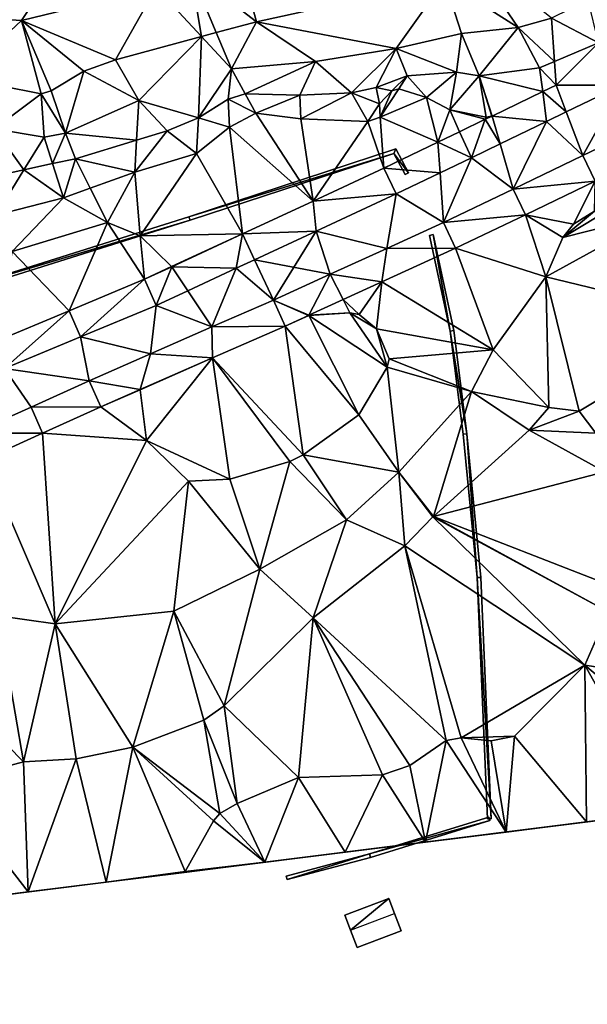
# Model space of a CAD drawing. Header units: inches. Extents: x 573046 to 573309, y 6670408 to 6670677.
# Tile 14 of 111: x 573135 to 573166, y 6670424 to 6670478. Entities that reach past the tile are written whole.
import ezdxf

# ---------------------------------------------------------------- set-up
doc = ezdxf.new("R2010")
doc.units = ezdxf.units.IN
doc.header["$MEASUREMENT"] = 0
for name, color, linetype in [('Bygning', 10, 'Continuous'), ('Objekter_Gjerde', 10, 'Continuous'), ('Terreng_ortofoto', 10, 'Continuous'), ('Veg', 10, 'Continuous')]:
    doc.layers.add(name, color=color, linetype=linetype)

msp = doc.modelspace()

# ---------------------------------------------------------------- linework, layer by layer
at = {"layer": 'Terreng_ortofoto'}
for points in [[(573143.35, 6670490.94, 215), (573133.24, 6670478.04, 215), (573134.75, 6670477.94, 215)], [(573143.35, 6670490.94, 215), (573134.75, 6670477.94, 215), (573142.08, 6670479.74, 215)], [(573145.87, 6670483.92, 215), (573143.94, 6670480.64, 215), (573147.52, 6670477.88, 216)], [(573145.87, 6670483.92, 215), (573147.52, 6670477.88, 216), (573157.74, 6670480.12, 216)], [(573158.79, 6670481.91, 216), (573157.74, 6670480.12, 216), (573161.74, 6670477.56, 217)], [(573163.56, 6670478.08, 217), (573158.79, 6670481.91, 216), (573161.74, 6670477.56, 217)], [(573144.541, 6670477.074, 216), (573143.94, 6670480.64, 215), (573142.08, 6670479.74, 215)], [(573145.341, 6670477.29, 216), (573143.94, 6670480.64, 215), (573144.541, 6670477.074, 216)], [(573145.341, 6670477.29, 216), (573147.52, 6670477.88, 216), (573143.94, 6670480.64, 215)], [(573155.12, 6670476.42, 217), (573157.74, 6670480.12, 216), (573147.52, 6670477.88, 216)], [(573155.12, 6670476.42, 217), (573158.66, 6670477.23, 217), (573157.74, 6670480.12, 216)], [(573158.66, 6670477.23, 217), (573161.74, 6670477.56, 217), (573157.74, 6670480.12, 216)], [(573142.08, 6670479.74, 215), (573134.75, 6670477.94, 215), (573139.87, 6670475.81, 216)], [(573144.541, 6670477.074, 216), (573142.08, 6670479.74, 215), (573139.87, 6670475.81, 216)], [(573166.103, 6670476.732, 218), (573165.54, 6670479.07, 217), (573163.56, 6670478.08, 217)], [(573131.42, 6670474.82, 216), (573134.75, 6670477.94, 215), (573133.24, 6670478.04, 215)], [(573135.83, 6670473.96, 216), (573134.75, 6670477.94, 215), (573131.42, 6670474.82, 216)], [(573139.87, 6670475.81, 216), (573134.75, 6670477.94, 215), (573138.14, 6670475.19, 216)], [(573138.14, 6670475.19, 216), (573134.75, 6670477.94, 215), (573136.37, 6670474.12, 216)], [(573135.83, 6670473.96, 216), (573136.37, 6670474.12, 216), (573134.75, 6670477.94, 215)], [(573146.17, 6670475.31, 217), (573147.52, 6670477.88, 216), (573145.341, 6670477.29, 216)], [(573146.17, 6670475.31, 217), (573150.73, 6670475.72, 217), (573147.52, 6670477.88, 216)], [(573155.12, 6670476.42, 217), (573147.52, 6670477.88, 216), (573150.73, 6670475.72, 217)], [(573163.718, 6670475.715, 218), (573163.56, 6670478.08, 217), (573161.74, 6670477.56, 217)], [(573163.718, 6670475.715, 218), (573166.103, 6670476.732, 218), (573163.56, 6670478.08, 217)], [(573146.17, 6670475.31, 217), (573145.341, 6670477.29, 216), (573144.541, 6670477.074, 216)], [(573158.66, 6670477.23, 217), (573159.63, 6670474.94, 218), (573161.74, 6670477.56, 217)], [(573159.63, 6670474.94, 218), (573162.91, 6670475.37, 218), (573161.74, 6670477.56, 217)], [(573163.718, 6670475.715, 218), (573161.74, 6670477.56, 217), (573162.91, 6670475.37, 218)], [(573141.13, 6670473.6, 217), (573144.541, 6670477.074, 216), (573139.87, 6670475.81, 216)], [(573141.13, 6670473.6, 217), (573144.37, 6670472.66, 218), (573144.541, 6670477.074, 216)], [(573144.37, 6670472.66, 218), (573146.17, 6670475.31, 217), (573144.541, 6670477.074, 216)], [(573155.12, 6670476.42, 217), (573158.4, 6670475.14, 218), (573158.66, 6670477.23, 217)], [(573158.66, 6670477.23, 217), (573158.4, 6670475.14, 218), (573159.63, 6670474.94, 218)], [(573155.12, 6670476.42, 217), (573150.73, 6670475.72, 217), (573152.69, 6670474.02, 218)], [(573155.12, 6670476.42, 217), (573152.69, 6670474.02, 218), (573154.02, 6670474.3, 218)], [(573155.12, 6670476.42, 217), (573154.02, 6670474.3, 218), (573155.71, 6670474.93, 218)], [(573155.12, 6670476.42, 217), (573155.71, 6670474.93, 218), (573158.4, 6670475.14, 218)], [(573163.804, 6670474.429, 218.872), (573166.103, 6670476.732, 218), (573163.718, 6670475.715, 218)], [(573167.38, 6670474.435, 219.46), (573166.103, 6670476.732, 218), (573163.804, 6670474.429, 218.872)], [(573141.13, 6670473.6, 217), (573139.87, 6670475.81, 216), (573138.14, 6670475.19, 216)], [(573146.17, 6670475.31, 217), (573146.9, 6670473.96, 218), (573150.73, 6670475.72, 217)], [(573146.9, 6670473.96, 218), (573149.88, 6670473.88, 218), (573150.73, 6670475.72, 217)], [(573150.73, 6670475.72, 217), (573149.88, 6670473.88, 218), (573152.69, 6670474.02, 218)], [(573163.804, 6670474.429, 218.872), (573163.718, 6670475.715, 218), (573162.91, 6670475.37, 218)], [(573138.14, 6670475.19, 216), (573136.37, 6670474.12, 216), (573137.14, 6670471.82, 217)], [(573141.13, 6670473.6, 217), (573138.14, 6670475.19, 216), (573137.14, 6670471.82, 217)], [(573144.37, 6670472.66, 218), (573145.99, 6670473.67, 218), (573146.17, 6670475.31, 217)], [(573146.17, 6670475.31, 217), (573145.99, 6670473.67, 218), (573146.9, 6670473.96, 218)], [(573159.63, 6670474.94, 218), (573163.079, 6670474.079, 218.899), (573162.91, 6670475.37, 218)], [(573163.804, 6670474.429, 218.872), (573162.91, 6670475.37, 218), (573163.079, 6670474.079, 218.899)], [(573135.83, 6670473.96, 216), (573131.42, 6670474.82, 216), (573133.26, 6670472.06, 217)], [(573154.02, 6670474.3, 218), (573154.87, 6670474.12, 219), (573155.71, 6670474.93, 218)], [(573154.87, 6670474.12, 219), (573155.26, 6670474.23, 219), (573155.71, 6670474.93, 218)], [(573155.26, 6670474.23, 219), (573156.76, 6670473.76, 219), (573155.71, 6670474.93, 218)], [(573155.71, 6670474.93, 218), (573156.76, 6670473.76, 219), (573158.4, 6670475.14, 218)], [(573158.4, 6670475.14, 218), (573156.76, 6670473.76, 219), (573158.03, 6670473.09, 219)], [(573158.4, 6670475.14, 218), (573158.03, 6670473.09, 219), (573159.63, 6670474.94, 218)], [(573159.63, 6670474.94, 218), (573158.03, 6670473.09, 219), (573160, 6670472.69, 219)], [(573160.328, 6670472.751, 219), (573163.079, 6670474.079, 218.899), (573159.63, 6670474.94, 218)], [(573160.328, 6670472.751, 219), (573159.63, 6670474.94, 218), (573160.308, 6670472.747, 219.002)], [(573159.63, 6670474.94, 218), (573160, 6670472.69, 219), (573160.308, 6670472.747, 219.002)], [(573135.83, 6670473.96, 216), (573137.14, 6670471.82, 217), (573136.37, 6670474.12, 216)], [(573152.69, 6670474.02, 218), (573154.21, 6670473.42, 219), (573154.02, 6670474.3, 218)], [(573154.02, 6670474.3, 218), (573154.21, 6670473.42, 219), (573154.87, 6670474.12, 219)], [(573154.87, 6670474.12, 219), (573154.21, 6670473.42, 219), (573154.25, 6670472.69, 219)], [(573154.87, 6670474.12, 219), (573154.25, 6670472.69, 219), (573155.26, 6670474.23, 219)], [(573155.26, 6670474.23, 219), (573154.25, 6670472.69, 219), (573156.76, 6670473.76, 219)], [(573163.29, 6670472.46, 219.56), (573163.079, 6670474.079, 218.899), (573160.328, 6670472.751, 219)], [(573163.804, 6670474.429, 218.872), (573163.079, 6670474.079, 218.899), (573164.357, 6670472.975, 219.534)], [(573163.29, 6670472.46, 219.56), (573164.357, 6670472.975, 219.534), (573163.079, 6670474.079, 218.899)], [(573167.38, 6670474.435, 219.46), (573163.804, 6670474.429, 218.872), (573164.357, 6670472.975, 219.534)], [(573167.38, 6670474.435, 219.46), (573164.357, 6670472.975, 219.534), (573165.26, 6670470.6, 219.433)], [(573167.38, 6670474.435, 219.46), (573165.26, 6670470.6, 219.433), (573169.05, 6670472.42, 219.36)], [(573135.83, 6670473.96, 216), (573133.26, 6670472.06, 217), (573135.98, 6670471.6, 217)], [(573135.83, 6670473.96, 216), (573135.98, 6670471.6, 217), (573137.14, 6670471.82, 217)], [(573141.13, 6670473.6, 217), (573137.14, 6670471.82, 217), (573141.008, 6670471.446, 218)], [(573142.66, 6670471.95, 218), (573141.13, 6670473.6, 217), (573141.008, 6670471.446, 218)], [(573142.66, 6670471.95, 218), (573144.37, 6670472.66, 218), (573141.13, 6670473.6, 217)], [(573144.37, 6670472.66, 218), (573146.06, 6670472.14, 219), (573145.99, 6670473.67, 218)], [(573146.9, 6670473.96, 218), (573145.99, 6670473.67, 218), (573147.48, 6670472.9, 219)], [(573145.99, 6670473.67, 218), (573146.06, 6670472.14, 219), (573147.48, 6670472.9, 219)], [(573146.9, 6670473.96, 218), (573147.48, 6670472.9, 219), (573149.88, 6670473.88, 218)], [(573147.48, 6670472.9, 219), (573149.93, 6670472.6, 219), (573149.88, 6670473.88, 218)], [(573152.69, 6670474.02, 218), (573149.88, 6670473.88, 218), (573149.93, 6670472.6, 219)], [(573152.69, 6670474.02, 218), (573149.93, 6670472.6, 219), (573153.57, 6670472.46, 219)], [(573152.69, 6670474.02, 218), (573153.57, 6670472.46, 219), (573154.21, 6670473.42, 219)], [(573154.25, 6670472.69, 219), (573157.387, 6670471.331, 219.345), (573156.76, 6670473.76, 219)], [(573156.76, 6670473.76, 219), (573157.387, 6670471.331, 219.345), (573158.03, 6670473.09, 219)], [(573153.57, 6670472.46, 219), (573154.25, 6670472.69, 219), (573154.21, 6670473.42, 219)], [(573158.03, 6670473.09, 219), (573157.387, 6670471.331, 219.345), (573158.565, 6670471.899, 219.207)], [(573158.03, 6670473.09, 219), (573158.565, 6670471.899, 219.207), (573159.957, 6670472.572, 219.044)], [(573158.03, 6670473.09, 219), (573159.957, 6670472.572, 219.044), (573160, 6670472.69, 219)], [(573142.66, 6670471.95, 218), (573144.27, 6670470.72, 219), (573144.37, 6670472.66, 218)], [(573144.37, 6670472.66, 218), (573144.27, 6670470.72, 219), (573146.06, 6670472.14, 219)], [(573150.603, 6670468.125, 219.794), (573147.48, 6670472.9, 219), (573146.06, 6670472.14, 219)], [(573150.603, 6670468.125, 219.794), (573149.93, 6670472.6, 219), (573147.48, 6670472.9, 219)], [(573150.603, 6670468.125, 219.794), (573153.57, 6670472.46, 219), (573149.93, 6670472.6, 219)], [(573153.57, 6670472.46, 219), (573154.447, 6670469.911, 219.69), (573154.25, 6670472.69, 219)], [(573154.447, 6670469.911, 219.69), (573157.387, 6670471.331, 219.345), (573154.25, 6670472.69, 219)], [(573159.2, 6670470.485, 219.66), (573159.957, 6670472.572, 219.044), (573158.565, 6670471.899, 219.207)], [(573159.2, 6670470.485, 219.66), (573160.763, 6670471.24, 219.622), (573159.957, 6670472.572, 219.044)], [(573160.328, 6670472.751, 219), (573160.308, 6670472.747, 219.002), (573159.957, 6670472.572, 219.044)], [(573160.328, 6670472.751, 219), (573159.957, 6670472.572, 219.044), (573160.763, 6670471.24, 219.622)], [(573160.308, 6670472.747, 219.002), (573160, 6670472.69, 219), (573159.957, 6670472.572, 219.044)], [(573163.29, 6670472.46, 219.56), (573160.328, 6670472.751, 219), (573160.763, 6670471.24, 219.622)], [(573163.29, 6670472.46, 219.56), (573165.26, 6670470.6, 219.433), (573164.357, 6670472.975, 219.534)], [(573133.309, 6670469.482, 218), (573134.877, 6670469.822, 218), (573133.26, 6670472.06, 217)], [(573134.877, 6670469.822, 218), (573135.98, 6670471.6, 217), (573133.26, 6670472.06, 217)], [(573142.66, 6670471.95, 218), (573141.008, 6670471.446, 218), (573140.91, 6670469.7, 219)], [(573142.66, 6670471.95, 218), (573140.91, 6670469.7, 219), (573144.27, 6670470.72, 219)], [(573146.759, 6670466.338, 219.897), (573146.06, 6670472.14, 219), (573144.27, 6670470.72, 219)], [(573146.759, 6670466.338, 219.897), (573150.603, 6670468.125, 219.794), (573146.06, 6670472.14, 219)], [(573150.603, 6670468.125, 219.794), (573154.447, 6670469.911, 219.69), (573153.57, 6670472.46, 219)], [(573161.47, 6670468.78, 219.507), (573163.29, 6670472.46, 219.56), (573160.763, 6670471.24, 219.622)], [(573161.47, 6670468.78, 219.507), (573165.26, 6670470.6, 219.433), (573163.29, 6670472.46, 219.56)], [(573165.934, 6670469.204, 219.353), (573169.05, 6670472.42, 219.36), (573165.26, 6670470.6, 219.433)], [(573134.877, 6670469.822, 218), (573136.443, 6670470.162, 218), (573135.98, 6670471.6, 217)], [(573136.443, 6670470.162, 218), (573137.14, 6670471.82, 217), (573135.98, 6670471.6, 217)], [(573136.443, 6670470.162, 218), (573137.68, 6670470.43, 218), (573137.14, 6670471.82, 217)], [(573141.008, 6670471.446, 218), (573137.14, 6670471.82, 217), (573137.68, 6670470.43, 218)], [(573140.91, 6670469.7, 219), (573141.008, 6670471.446, 218), (573137.68, 6670470.43, 218)], [(573159.2, 6670470.485, 219.66), (573158.565, 6670471.899, 219.207), (573157.387, 6670471.331, 219.345)], [(573154.447, 6670469.911, 219.69), (573157.499, 6670469.664, 219.702), (573157.387, 6670471.331, 219.345)], [(573159.2, 6670470.485, 219.66), (573157.387, 6670471.331, 219.345), (573157.499, 6670469.664, 219.702)], [(573161.47, 6670468.78, 219.507), (573160.763, 6670471.24, 219.622), (573159.2, 6670470.485, 219.66)], [(573137.04, 6670468.31, 219), (573137.68, 6670470.43, 218), (573136.443, 6670470.162, 218)], [(573137.04, 6670468.31, 219), (573138.487, 6670468.83, 219), (573137.68, 6670470.43, 218)], [(573138.487, 6670468.83, 219), (573140.91, 6670469.7, 219), (573137.68, 6670470.43, 218)], [(573141.2, 6670466.23, 220), (573144.27, 6670470.72, 219), (573140.91, 6670469.7, 219)], [(573146.759, 6670466.338, 219.897), (573144.27, 6670470.72, 219), (573141.2, 6670466.23, 220)], [(573157.68, 6670466.96, 219.58), (573159.2, 6670470.485, 219.66), (573157.499, 6670469.664, 219.702)], [(573157.68, 6670466.96, 219.58), (573161.47, 6670468.78, 219.507), (573159.2, 6670470.485, 219.66)], [(573165.934, 6670469.204, 219.353), (573165.26, 6670470.6, 219.433), (573161.47, 6670468.78, 219.507)], [(573133.35, 6670467.36, 219), (573134.877, 6670469.822, 218), (573133.309, 6670469.482, 218)], [(573133.35, 6670467.36, 219), (573137.04, 6670468.31, 219), (573134.877, 6670469.822, 218)], [(573137.04, 6670468.31, 219), (573136.443, 6670470.162, 218), (573134.877, 6670469.822, 218)], [(573150.603, 6670468.125, 219.794), (573155.11, 6670468.51, 219.76), (573154.447, 6670469.911, 219.69)], [(573155.11, 6670468.51, 219.76), (573157.499, 6670469.664, 219.702), (573154.447, 6670469.911, 219.69)], [(573138.487, 6670468.83, 219), (573139.43, 6670466.96, 220), (573140.91, 6670469.7, 219)], [(573141.2, 6670466.23, 220), (573140.91, 6670469.7, 219), (573139.43, 6670466.96, 220)], [(573155.11, 6670468.51, 219.76), (573157.68, 6670466.96, 219.58), (573157.499, 6670469.664, 219.702)], [(573137.04, 6670468.31, 219), (573139.43, 6670466.96, 220), (573138.487, 6670468.83, 219)], [(573157.68, 6670466.96, 219.58), (573162.136, 6670467.38, 219.428), (573161.47, 6670468.78, 219.507)], [(573165.934, 6670469.204, 219.353), (573161.47, 6670468.78, 219.507), (573162.136, 6670467.38, 219.428)], [(573165.934, 6670469.204, 219.353), (573162.136, 6670467.38, 219.428), (573164.75, 6670466.87, 219)], [(573165.934, 6670469.204, 219.353), (573164.75, 6670466.87, 219), (573165.9, 6670467.57, 219)], [(573133.35, 6670467.36, 219), (573134.25, 6670465.39, 220), (573137.04, 6670468.31, 219)], [(573137.04, 6670468.31, 219), (573134.25, 6670465.39, 220), (573139.43, 6670466.96, 220)], [(573150.603, 6670468.125, 219.794), (573150.763, 6670466.49, 219.797), (573155.11, 6670468.51, 219.76)], [(573150.763, 6670466.49, 219.797), (573154.6, 6670465.553, 219.727), (573155.11, 6670468.51, 219.76)], [(573154.6, 6670465.553, 219.727), (573157.68, 6670466.96, 219.58), (573155.11, 6670468.51, 219.76)], [(573146.759, 6670466.338, 219.897), (573150.763, 6670466.49, 219.797), (573150.603, 6670468.125, 219.794)], [(573167.04, 6670467.87, 219), (573165.9, 6670467.57, 219), (573164.18, 6670466.14, 219)], [(573167.04, 6670467.87, 219), (573164.18, 6670466.14, 219), (573169.68, 6670467.54, 219)], [(573157.68, 6670466.96, 219.58), (573158.338, 6670465.556, 219.503), (573162.136, 6670467.38, 219.428)], [(573163.25, 6670464, 219), (573162.136, 6670467.38, 219.428), (573158.338, 6670465.556, 219.503)], [(573164.18, 6670466.14, 219), (573162.136, 6670467.38, 219.428), (573163.25, 6670464, 219)], [(573164.18, 6670466.14, 219), (573164.75, 6670466.87, 219), (573162.136, 6670467.38, 219.428)], [(573169.68, 6670467.54, 219), (573164.18, 6670466.14, 219), (573163.25, 6670464, 219)], [(573169.68, 6670467.54, 219), (573163.25, 6670464, 219), (573173.19, 6670461.59, 219)], [(573164.18, 6670466.14, 219), (573165.9, 6670467.57, 219), (573164.75, 6670466.87, 219)], [(573134.25, 6670465.39, 220), (573137.346, 6670462.163, 219.929), (573139.43, 6670466.96, 220)], [(573141.445, 6670463.869, 219.844), (573139.43, 6670466.96, 220), (573137.346, 6670462.163, 219.929)], [(573141.445, 6670463.869, 219.844), (573141.2, 6670466.23, 220), (573139.43, 6670466.96, 220)], [(573154.6, 6670465.553, 219.727), (573158.338, 6670465.556, 219.503), (573157.68, 6670466.96, 219.58)], [(573146.759, 6670466.338, 219.897), (573141.2, 6670466.23, 220), (573142.901, 6670464.566, 220)], [(573141.445, 6670463.869, 219.844), (573142.901, 6670464.566, 220), (573141.2, 6670466.23, 220)], [(573146.759, 6670466.338, 219.897), (573142.901, 6670464.566, 220), (573142.915, 6670464.552, 220)], [(573146.759, 6670466.338, 219.897), (573142.915, 6670464.552, 220), (573146.417, 6670464.47, 219.833)], [(573146.759, 6670466.338, 219.897), (573146.417, 6670464.47, 219.833), (573147.415, 6670464.934, 219.825)], [(573146.759, 6670466.338, 219.897), (573147.415, 6670464.934, 219.825), (573150.763, 6670466.49, 219.797)], [(573147.415, 6670464.934, 219.825), (573151.52, 6670464.147, 219.873), (573150.763, 6670466.49, 219.797)], [(573150.763, 6670466.49, 219.797), (573151.52, 6670464.147, 219.873), (573154.6, 6670465.553, 219.727)], [(573154.6, 6670465.553, 219.727), (573151.52, 6670464.147, 219.873), (573154.343, 6670463.732, 219.752)], [(573154.6, 6670465.553, 219.727), (573154.343, 6670463.732, 219.752), (573158.338, 6670465.556, 219.503)], [(573154.343, 6670463.732, 219.752), (573160.38, 6670460.04, 219), (573158.338, 6670465.556, 219.503)], [(573163.25, 6670464, 219), (573158.338, 6670465.556, 219.503), (573160.38, 6670460.04, 219)], [(573134.25, 6670465.39, 220), (573133.248, 6670460.457, 220.014), (573137.346, 6670462.163, 219.929)], [(573141.445, 6670463.869, 219.844), (573142.915, 6670464.552, 220), (573142.901, 6670464.566, 220)], [(573141.445, 6670463.869, 219.844), (573142.07, 6670462.45, 219.87), (573142.915, 6670464.552, 220)], [(573142.07, 6670462.45, 219.87), (573143.787, 6670463.248, 219.856), (573142.915, 6670464.552, 220)], [(573146.417, 6670464.47, 219.833), (573142.915, 6670464.552, 220), (573143.787, 6670463.248, 219.856)], [(573146.417, 6670464.47, 219.833), (573143.787, 6670463.248, 219.856), (573145.103, 6670461.277, 220.017)], [(573146.417, 6670464.47, 219.833), (573145.103, 6670461.277, 220.017), (573148.44, 6670462.74, 220.02)], [(573147.415, 6670464.934, 219.825), (573146.417, 6670464.47, 219.833), (573148.44, 6670462.74, 220.02)], [(573147.415, 6670464.934, 219.825), (573148.44, 6670462.74, 220.02), (573151.52, 6670464.147, 219.873)], [(573148.44, 6670462.74, 220.02), (573150.373, 6670461.919, 219.998), (573151.52, 6670464.147, 219.873)], [(573152.231, 6670462.767, 219.883), (573151.52, 6670464.147, 219.873), (573150.373, 6670461.919, 219.998)], [(573152.231, 6670462.767, 219.883), (573154.343, 6670463.732, 219.752), (573151.52, 6670464.147, 219.873)], [(573163.25, 6670464, 219), (573160.38, 6670460.04, 219), (573163.42, 6670456.9, 218)], [(573163.25, 6670464, 219), (573163.42, 6670456.9, 218), (573165.06, 6670456.7, 218)], [(573163.25, 6670464, 219), (573165.06, 6670456.7, 218), (573173.19, 6670461.59, 219)], [(573141.445, 6670463.869, 219.844), (573137.346, 6670462.163, 219.929), (573137.953, 6670460.737, 219.89)], [(573141.445, 6670463.869, 219.844), (573137.953, 6670460.737, 219.89), (573142.07, 6670462.45, 219.87)], [(573152.231, 6670462.767, 219.883), (573153.11, 6670461.96, 220), (573154.343, 6670463.732, 219.752)], [(573154.343, 6670463.732, 219.752), (573153.11, 6670461.96, 220), (573154.05, 6670461.18, 220)], [(573154.343, 6670463.732, 219.752), (573154.05, 6670461.18, 220), (573160.38, 6670460.04, 219)], [(573142.07, 6670462.45, 219.87), (573145.103, 6670461.277, 220.017), (573143.787, 6670463.248, 219.856)], [(573142.07, 6670462.45, 219.87), (573137.953, 6670460.737, 219.89), (573141.767, 6670459.813, 220.013)], [(573142.07, 6670462.45, 219.87), (573141.767, 6670459.813, 220.013), (573145.103, 6670461.277, 220.017)], [(573148.44, 6670462.74, 220.02), (573145.103, 6670461.277, 220.017), (573149.073, 6670461.325, 220.006)], [(573148.44, 6670462.74, 220.02), (573149.073, 6670461.325, 220.006), (573150.348, 6670461.907, 220)], [(573148.44, 6670462.74, 220.02), (573150.348, 6670461.907, 220), (573150.373, 6670461.919, 219.998)], [(573152.231, 6670462.767, 219.883), (573150.373, 6670461.919, 219.998), (573152.6, 6670462.05, 220)], [(573152.231, 6670462.767, 219.883), (573152.6, 6670462.05, 220), (573153.11, 6670461.96, 220)], [(573137.346, 6670462.163, 219.929), (573133.248, 6670460.457, 220.014), (573133.837, 6670459.023, 219.91)], [(573137.346, 6670462.163, 219.929), (573133.837, 6670459.023, 219.91), (573137.953, 6670460.737, 219.89)], [(573150.348, 6670461.907, 220), (573149.073, 6670461.325, 220.006), (573150.368, 6670461.909, 219.999)], [(573150.368, 6670461.909, 219.999), (573149.073, 6670461.325, 220.006), (573153.08, 6670456.5, 220)], [(573150.348, 6670461.907, 220), (573150.368, 6670461.909, 219.999), (573150.373, 6670461.919, 219.998)], [(573152.6, 6670462.05, 220), (573150.373, 6670461.919, 219.998), (573150.368, 6670461.909, 219.999)], [(573152.6, 6670462.05, 220), (573150.368, 6670461.909, 219.999), (573154.62, 6670459.1, 220)], [(573150.368, 6670461.909, 219.999), (573153.08, 6670456.5, 220), (573154.62, 6670459.1, 220)], [(573152.6, 6670462.05, 220), (573154.62, 6670459.1, 220), (573154.05, 6670461.18, 220)], [(573152.6, 6670462.05, 220), (573154.05, 6670461.18, 220), (573153.11, 6670461.96, 220)], [(573145.103, 6670461.277, 220.017), (573141.767, 6670459.813, 220.013), (573145.139, 6670459.6, 220.003)], [(573145.103, 6670461.277, 220.017), (573145.139, 6670459.6, 220.003), (573149.073, 6670461.325, 220.006)], [(573145.139, 6670459.6, 220.003), (573150.06, 6670454.32, 220), (573149.073, 6670461.325, 220.006)], [(573149.073, 6670461.325, 220.006), (573150.06, 6670454.32, 220), (573153.08, 6670456.5, 220)], [(573165.96, 6670455.51, 218), (573173.19, 6670461.59, 219), (573165.06, 6670456.7, 218)], [(573137.953, 6670460.737, 219.89), (573133.837, 6670459.023, 219.91), (573138.43, 6670458.35, 220.01)], [(573141.767, 6670459.813, 220.013), (573137.953, 6670460.737, 219.89), (573138.43, 6670458.35, 220.01)], [(573154.62, 6670459.1, 220), (573154.74, 6670459.54, 220), (573154.05, 6670461.18, 220)], [(573154.05, 6670461.18, 220), (573154.74, 6670459.54, 220), (573160.38, 6670460.04, 219)], [(573141.767, 6670459.813, 220.013), (573138.43, 6670458.35, 220.01), (573141.206, 6670457.875, 220)], [(573145.139, 6670459.6, 220.003), (573141.767, 6670459.813, 220.013), (573141.206, 6670457.875, 220)], [(573154.74, 6670459.54, 220), (573159.21, 6670457.77, 219), (573160.38, 6670460.04, 219)], [(573163.42, 6670456.9, 218), (573160.38, 6670460.04, 219), (573159.21, 6670457.77, 219)], [(573145.139, 6670459.6, 220.003), (573141.206, 6670457.875, 220), (573141.208, 6670457.855, 220)], [(573145.139, 6670459.6, 220.003), (573141.208, 6670457.855, 220), (573141.55, 6670455.11, 220)], [(573145.139, 6670459.6, 220.003), (573141.55, 6670455.11, 220), (573146.08, 6670453, 220)], [(573145.139, 6670459.6, 220.003), (573146.08, 6670453, 220), (573149.34, 6670453.96, 220)], [(573145.139, 6670459.6, 220.003), (573149.34, 6670453.96, 220), (573150.06, 6670454.32, 220)], [(573153.08, 6670456.5, 220), (573155.26, 6670453.38, 219), (573154.62, 6670459.1, 220)], [(573154.62, 6670459.1, 220), (573159.21, 6670457.77, 219), (573154.74, 6670459.54, 220)], [(573154.62, 6670459.1, 220), (573155.26, 6670453.38, 219), (573159.21, 6670457.77, 219)], [(573135.27, 6670456.923, 219.973), (573133.837, 6670459.023, 219.91), (573132.11, 6670455.497, 219.937)], [(573135.27, 6670456.923, 219.973), (573138.43, 6670458.35, 220.01), (573133.837, 6670459.023, 219.91)], [(573135.27, 6670456.923, 219.973), (573139.06, 6670456.934, 219.979), (573138.43, 6670458.35, 220.01)], [(573141.206, 6670457.875, 220), (573138.43, 6670458.35, 220.01), (573139.06, 6670456.934, 219.979)], [(573141.206, 6670457.875, 220), (573139.06, 6670456.934, 219.979), (573141.208, 6670457.855, 220)], [(573141.208, 6670457.855, 220), (573139.06, 6670456.934, 219.979), (573141.55, 6670455.11, 220)], [(573159.21, 6670457.77, 219), (573155.26, 6670453.38, 219), (573157.135, 6670450.973, 218)], [(573159.21, 6670457.77, 219), (573157.135, 6670450.973, 218), (573162.35, 6670455.67, 218)], [(573163.42, 6670456.9, 218), (573159.21, 6670457.77, 219), (573162.35, 6670455.67, 218)], [(573135.27, 6670456.923, 219.973), (573132.11, 6670455.497, 219.937), (573135.897, 6670455.506, 219.933)], [(573135.27, 6670456.923, 219.973), (573135.897, 6670455.506, 219.933), (573139.06, 6670456.934, 219.979)], [(573141.55, 6670455.11, 220), (573139.06, 6670456.934, 219.979), (573135.897, 6670455.506, 219.933)], [(573153.08, 6670456.5, 220), (573150.06, 6670454.32, 220), (573155.26, 6670453.38, 219)], [(573163.42, 6670456.9, 218), (573162.35, 6670455.67, 218), (573165.06, 6670456.7, 218)], [(573165.96, 6670455.51, 218), (573165.06, 6670456.7, 218), (573162.35, 6670455.67, 218)], [(573135.897, 6670455.506, 219.933), (573132.11, 6670455.497, 219.937), (573132.734, 6670454.078, 219.887)], [(573135.897, 6670455.506, 219.933), (573132.734, 6670454.078, 219.887), (573136.59, 6670445.13, 219)], [(573141.55, 6670455.11, 220), (573135.897, 6670455.506, 219.933), (573136.59, 6670445.13, 219)], [(573162.35, 6670455.67, 218), (573157.135, 6670450.973, 218), (573166.45, 6670453.39, 218)], [(573165.96, 6670455.51, 218), (573162.35, 6670455.67, 218), (573166.45, 6670453.39, 218)], [(573141.55, 6670455.11, 220), (573136.59, 6670445.13, 219), (573143.83, 6670452.89, 220)], [(573141.55, 6670455.11, 220), (573143.83, 6670452.89, 220), (573146.08, 6670453, 220)], [(573150.06, 6670454.32, 220), (573149.34, 6670453.96, 220), (573152.41, 6670450.78, 219)], [(573150.06, 6670454.32, 220), (573152.41, 6670450.78, 219), (573155.26, 6670453.38, 219)], [(573132.734, 6670454.078, 219.887), (573133.49, 6670445.56, 219), (573136.59, 6670445.13, 219)], [(573149.34, 6670453.96, 220), (573146.08, 6670453, 220), (573147.7, 6670448.1, 219)], [(573149.34, 6670453.96, 220), (573147.7, 6670448.1, 219), (573152.41, 6670450.78, 219)], [(573155.26, 6670453.38, 219), (573152.41, 6670450.78, 219), (573155.59, 6670449.37, 218)], [(573155.26, 6670453.38, 219), (573155.59, 6670449.37, 218), (573157.106, 6670450.946, 218)], [(573155.26, 6670453.38, 219), (573157.106, 6670450.946, 218), (573157.135, 6670450.973, 218)], [(573166.45, 6670453.39, 218), (573157.135, 6670450.973, 218), (573166.72, 6670447.23, 218)], [(573143.04, 6670445.82, 219), (573143.83, 6670452.89, 220), (573136.59, 6670445.13, 219)], [(573143.04, 6670445.82, 219), (573147.7, 6670448.1, 219), (573143.83, 6670452.89, 220)], [(573147.7, 6670448.1, 219), (573146.08, 6670453, 220), (573143.83, 6670452.89, 220)], [(573150.6, 6670445.45, 218), (573152.41, 6670450.78, 219), (573147.7, 6670448.1, 219)], [(573150.6, 6670445.45, 218), (573155.59, 6670449.37, 218), (573152.41, 6670450.78, 219)], [(573165.36, 6670442.89, 218), (573157.106, 6670450.946, 218), (573155.59, 6670449.37, 218)], [(573166.63, 6670445.78, 218), (573157.135, 6670450.973, 218), (573157.106, 6670450.946, 218)], [(573165.36, 6670442.89, 218), (573166.63, 6670445.78, 218), (573157.106, 6670450.946, 218)], [(573166.63, 6670445.78, 218), (573166.72, 6670447.23, 218), (573157.135, 6670450.973, 218)], [(573150.6, 6670445.45, 218), (573157.83, 6670438.79, 218), (573155.59, 6670449.37, 218)], [(573158.65, 6670438.94, 218), (573155.59, 6670449.37, 218), (573157.83, 6670438.79, 218)], [(573165.36, 6670442.89, 218), (573155.59, 6670449.37, 218), (573158.65, 6670438.94, 218)], [(573145.76, 6670440.67, 218), (573147.7, 6670448.1, 219), (573143.04, 6670445.82, 219)], [(573145.76, 6670440.67, 218), (573150.6, 6670445.45, 218), (573147.7, 6670448.1, 219)], [(573140.81, 6670438.43, 218), (573143.04, 6670445.82, 219), (573136.59, 6670445.13, 219)], [(573140.81, 6670438.43, 218), (573144.67, 6670439.89, 218), (573143.04, 6670445.82, 219)], [(573145.76, 6670440.67, 218), (573143.04, 6670445.82, 219), (573144.67, 6670439.89, 218)], [(573165.36, 6670442.89, 218), (573177.69, 6670441, 219), (573166.63, 6670445.78, 218)], [(573133.49, 6670445.56, 219), (573128.69, 6670443.91, 219), (573134.87, 6670437.62, 218)], [(573133.49, 6670445.56, 219), (573134.87, 6670437.62, 218), (573136.59, 6670445.13, 219)], [(573145.76, 6670440.67, 218), (573149.8, 6670436.77, 218), (573150.6, 6670445.45, 218)], [(573150.6, 6670445.45, 218), (573149.8, 6670436.77, 218), (573154.38, 6670436.91, 218)], [(573150.6, 6670445.45, 218), (573154.38, 6670436.91, 218), (573155.85, 6670437.43, 218)], [(573150.6, 6670445.45, 218), (573155.85, 6670437.43, 218), (573157.83, 6670438.79, 218)], [(573136.59, 6670445.13, 219), (573134.87, 6670437.62, 218), (573137.73, 6670437.79, 218)], [(573140.81, 6670438.43, 218), (573136.59, 6670445.13, 219), (573137.73, 6670437.79, 218)], [(573128.69, 6670443.91, 219), (573130.53, 6670436.46, 218), (573134.87, 6670437.62, 218)], [(573165.36, 6670442.89, 218), (573158.65, 6670438.94, 218), (573161.54, 6670439.03, 218)], [(573165.36, 6670442.89, 218), (573161.54, 6670439.03, 218), (573165.463, 6670434.354, 218.625)], [(573165.36, 6670442.89, 218), (573165.463, 6670434.354, 218.625), (573169.837, 6670434.903, 218.75)], [(573165.36, 6670442.89, 218), (573169.837, 6670434.903, 218.75), (573174.21, 6670435.451, 218.875)], [(573165.36, 6670442.89, 218), (573174.21, 6670435.451, 218.875), (573177.69, 6670441, 219)], [(573139.36, 6670431.08, 218), (573228.368, 6670442.243, 222), (573196.705, 6670438.272, 220.295)], [(573145.76, 6670440.67, 218), (573144.67, 6670439.89, 218), (573146.47, 6670435.36, 218)], [(573145.76, 6670440.67, 218), (573146.47, 6670435.36, 218), (573149.8, 6670436.77, 218)], [(573140.81, 6670438.43, 218), (573145.54, 6670434.82, 218), (573144.67, 6670439.89, 218)], [(573144.67, 6670439.89, 218), (573145.54, 6670434.82, 218), (573146.47, 6670435.36, 218)], [(573157.83, 6670438.79, 218), (573155.85, 6670437.43, 218), (573156.717, 6670433.257, 218.375)], [(573157.83, 6670438.79, 218), (573156.717, 6670433.257, 218.375), (573161.09, 6670433.806, 218.5)], [(573158.65, 6670438.94, 218), (573157.83, 6670438.79, 218), (573161.09, 6670433.806, 218.5)], [(573158.65, 6670438.94, 218), (573160.27, 6670438.76, 218), (573161.54, 6670439.03, 218)], [(573158.65, 6670438.94, 218), (573161.09, 6670433.806, 218.5), (573160.27, 6670438.76, 218)], [(573161.54, 6670439.03, 218), (573160.27, 6670438.76, 218), (573161.09, 6670433.806, 218.5)], [(573161.54, 6670439.03, 218), (573161.09, 6670433.806, 218.5), (573165.463, 6670434.354, 218.625)], [(573140.81, 6670438.43, 218), (573137.73, 6670437.79, 218), (573139.36, 6670431.08, 218)], [(573140.81, 6670438.43, 218), (573139.36, 6670431.08, 218), (573143.65, 6670431.66, 218)], [(573147.971, 6670432.16, 218.125), (573139.36, 6670431.08, 218), (573196.705, 6670438.272, 220.295)], [(573140.81, 6670438.43, 218), (573143.65, 6670431.66, 218), (573145.19, 6670434.41, 218)], [(573140.81, 6670438.43, 218), (573145.19, 6670434.41, 218), (573145.54, 6670434.82, 218)], [(573147.971, 6670432.16, 218.125), (573196.705, 6670438.272, 220.295), (573156.717, 6670433.257, 218.375)], [(573156.717, 6670433.257, 218.375), (573196.705, 6670438.272, 220.295), (573174.21, 6670435.451, 218.875)], [(573137.73, 6670437.79, 218), (573134.87, 6670437.62, 218), (573135.122, 6670430.549, 218)], [(573137.73, 6670437.79, 218), (573135.122, 6670430.549, 218), (573139.36, 6670431.08, 218)], [(573134.87, 6670437.62, 218), (573130.53, 6670436.46, 218), (573135.122, 6670430.549, 218)], [(573154.38, 6670436.91, 218), (573156.717, 6670433.257, 218.375), (573155.85, 6670437.43, 218)], [(573146.47, 6670435.36, 218), (573147.971, 6670432.16, 218.125), (573149.8, 6670436.77, 218)], [(573149.8, 6670436.77, 218), (573147.971, 6670432.16, 218.125), (573152.344, 6670432.709, 218.25)], [(573149.8, 6670436.77, 218), (573152.344, 6670432.709, 218.25), (573154.38, 6670436.91, 218)], [(573152.344, 6670432.709, 218.25), (573156.717, 6670433.257, 218.375), (573154.38, 6670436.91, 218)], [(573135.122, 6670430.549, 218), (573130.53, 6670436.46, 218), (573130.885, 6670430.018, 218)], [(573145.54, 6670434.82, 218), (573147.971, 6670432.16, 218.125), (573146.47, 6670435.36, 218)], [(573165.463, 6670434.354, 218.625), (573156.717, 6670433.257, 218.375), (573174.21, 6670435.451, 218.875)], [(573169.837, 6670434.903, 218.75), (573165.463, 6670434.354, 218.625), (573174.21, 6670435.451, 218.875)], [(573145.54, 6670434.82, 218), (573145.19, 6670434.41, 218), (573147.971, 6670432.16, 218.125)], [(573145.19, 6670434.41, 218), (573143.65, 6670431.66, 218), (573147.971, 6670432.16, 218.125)], [(573165.463, 6670434.354, 218.625), (573161.09, 6670433.806, 218.5), (573156.717, 6670433.257, 218.375)], [(573152.344, 6670432.709, 218.25), (573147.971, 6670432.16, 218.125), (573156.717, 6670433.257, 218.375)], [(573143.597, 6670431.612, 218), (573139.36, 6670431.08, 218), (573147.971, 6670432.16, 218.125)], [(573143.65, 6670431.66, 218), (573143.597, 6670431.612, 218), (573147.971, 6670432.16, 218.125)], [(573143.65, 6670431.66, 218), (573139.36, 6670431.08, 218), (573143.597, 6670431.612, 218)], [(573139.36, 6670431.08, 218), (573098.495, 6670425.955, 219), (573086.4, 6670424.438, 218.755)], [(573139.36, 6670431.08, 218), (573112.144, 6670427.667, 219), (573098.495, 6670425.955, 219)], [(573139.36, 6670431.08, 218), (573123.33, 6670429.07, 218.333), (573112.144, 6670427.667, 219)], [(573139.36, 6670431.08, 218), (573126.647, 6670429.486, 218), (573123.33, 6670429.07, 218.333)], [(573135.122, 6670430.549, 218), (573126.647, 6670429.486, 218), (573139.36, 6670431.08, 218)], [(573135.122, 6670430.549, 218), (573130.885, 6670430.018, 218), (573126.647, 6670429.486, 218)]]:
    msp.add_3dface(points, dxfattribs=at)
at = {"layer": 'Veg', "color": 7}
for points in [[(573164.357, 6670472.975, 219.534), (573165.26, 6670470.6, 219.433), (573167.38, 6670474.435, 219.46)], [(573165.26, 6670470.6, 219.433), (573169.05, 6670472.42, 219.36), (573167.38, 6670474.435, 219.46)], [(573163.29, 6670472.46, 219.56), (573165.26, 6670470.6, 219.433), (573164.357, 6670472.975, 219.534)], [(573161.47, 6670468.78, 219.507), (573163.29, 6670472.46, 219.56), (573160.763, 6670471.24, 219.622)], [(573161.47, 6670468.78, 219.507), (573165.26, 6670470.6, 219.433), (573163.29, 6670472.46, 219.56)], [(573159.2, 6670470.485, 219.66), (573161.47, 6670468.78, 219.507), (573160.763, 6670471.24, 219.622)], [(573157.68, 6670466.96, 219.58), (573159.2, 6670470.485, 219.66), (573157.499, 6670469.664, 219.702)], [(573157.68, 6670466.96, 219.58), (573161.47, 6670468.78, 219.507), (573159.2, 6670470.485, 219.66)], [(573155.11, 6670468.51, 219.76), (573157.68, 6670466.96, 219.58), (573157.499, 6670469.664, 219.702)], [(573150.763, 6670466.49, 219.797), (573154.6, 6670465.553, 219.727), (573155.11, 6670468.51, 219.76)], [(573154.6, 6670465.553, 219.727), (573157.68, 6670466.96, 219.58), (573155.11, 6670468.51, 219.76)], [(573147.415, 6670464.934, 219.825), (573148.44, 6670462.74, 220.02), (573150.763, 6670466.49, 219.797)], [(573148.44, 6670462.74, 220.02), (573151.52, 6670464.147, 219.873), (573150.763, 6670466.49, 219.797)], [(573151.52, 6670464.147, 219.873), (573154.6, 6670465.553, 219.727), (573150.763, 6670466.49, 219.797)], [(573145.103, 6670461.277, 220.017), (573146.417, 6670464.47, 219.833), (573143.787, 6670463.248, 219.856)], [(573145.103, 6670461.277, 220.017), (573148.44, 6670462.74, 220.02), (573146.417, 6670464.47, 219.833)], [(573146.417, 6670464.47, 219.833), (573148.44, 6670462.74, 220.02), (573147.415, 6670464.934, 219.825)], [(573142.07, 6670462.45, 219.87), (573145.103, 6670461.277, 220.017), (573143.787, 6670463.248, 219.856)], [(573137.953, 6670460.737, 219.89), (573141.767, 6670459.813, 220.013), (573142.07, 6670462.45, 219.87)], [(573141.767, 6670459.813, 220.013), (573145.103, 6670461.277, 220.017), (573142.07, 6670462.45, 219.87)], [(573133.837, 6670459.023, 219.91), (573138.43, 6670458.35, 220.01), (573137.953, 6670460.737, 219.89)], [(573138.43, 6670458.35, 220.01), (573141.767, 6670459.813, 220.013), (573137.953, 6670460.737, 219.89)], [(573132.11, 6670455.497, 219.937), (573135.27, 6670456.923, 219.973), (573133.837, 6670459.023, 219.91)], [(573135.27, 6670456.923, 219.973), (573138.43, 6670458.35, 220.01), (573133.837, 6670459.023, 219.91)]]:
    msp.add_3dface(points, dxfattribs=at)

# ---------------------------------------------------------------- meshes
at = {"layer": 'Bygning', "color": 74, "true_color": 0x55aa00}
mesh = msp.add_polyface(dxfattribs=at)
corners = [(573152.32, 6670429.289, 219.46), (573154.72, 6670430.199, 218.493), (573152.32, 6670429.289, 218.477), (573154.72, 6670430.199, 219.46)]
mesh.append_faces([[corners[k] for k in face] for face in [(0, 3, 1), (0, 1, 2)]])
mesh = msp.add_polyface(dxfattribs=at)
corners = [(573154.72, 6670430.199, 219.46), (573152.32, 6670429.289, 219.46), (573152.64, 6670428.471, 220.29), (573155.03, 6670429.381, 220.29)]
mesh.append_faces([[corners[k] for k in face] for face in [(3, 0, 2), (0, 1, 2)]])
mesh = msp.add_polyface(dxfattribs=at)
corners = [(573154.72, 6670430.199, 219.46), (573155.03, 6670429.381, 218.555), (573154.72, 6670430.199, 218.493), (573155.03, 6670429.381, 220.29)]
mesh.append_faces([[corners[k] for k in face] for face in [(0, 3, 1), (0, 1, 2)]])
mesh = msp.add_polyface(dxfattribs=at)
corners = [(573152.32, 6670429.289, 219.46), (573152.32, 6670429.289, 218.477), (573152.64, 6670428.471, 218.54), (573152.64, 6670428.471, 220.29)]
mesh.append_faces([[corners[k] for k in face] for face in [(3, 0, 2), (0, 1, 2)]])
mesh = msp.add_polyface(dxfattribs=at)
corners = [(573155.39, 6670428.439, 219.46), (573155.39, 6670428.439, 218.627), (573155.03, 6670429.381, 218.555), (573155.03, 6670429.381, 220.29)]
mesh.append_faces([[corners[k] for k in face] for face in [(3, 0, 2), (0, 1, 2)]])
mesh = msp.add_polyface(dxfattribs=at)
corners = [(573152.99, 6670427.529, 219.46), (573152.64, 6670428.471, 218.54), (573152.99, 6670427.529, 218.612), (573152.64, 6670428.471, 220.29)]
mesh.append_faces([[corners[k] for k in face] for face in [(0, 3, 1), (0, 1, 2)]])
mesh = msp.add_polyface(dxfattribs=at)
corners = [(573152.99, 6670427.529, 219.46), (573152.99, 6670427.529, 218.612), (573155.39, 6670428.439, 218.627), (573155.39, 6670428.439, 219.46)]
mesh.append_faces([[corners[k] for k in face] for face in [(3, 0, 2), (0, 1, 2)]])
at = {"layer": 'Objekter_Gjerde', "color": 24, "true_color": 0xaa170d}
mesh = msp.add_polyface(dxfattribs=at)
corners = [(573118.799, 6670460.043, 221.37), (573130.707, 6670462.933, 221.33), (573118.761, 6670460.239, 221.37), (573103.815, 6670457.801, 221.31), (573103.785, 6670457.999, 221.31), (573130.653, 6670463.125, 221.33), (573143.911, 6670467.085, 221.15), (573154.991, 6670470.719, 220.7), (573155.602, 6670469.572, 220.7), (573155.778, 6670469.666, 220.7), (573143.849, 6670467.275, 221.15), (573155.089, 6670470.961, 220.7), (573118.799, 6670460.043, 220.163), (573130.707, 6670462.933, 220.009), (573118.761, 6670460.239, 220.144), (573103.815, 6670457.801, 220.054), (573103.785, 6670457.999, 220.048), (573130.653, 6670463.125, 220.013), (573143.911, 6670467.085, 219.837), (573154.991, 6670470.719, 219.499), (573155.602, 6670469.572, 219.629), (573155.778, 6670469.666, 219.609), (573143.849, 6670467.275, 219.809), (573155.089, 6670470.961, 219.438)]
mesh.append_faces([[corners[k] for k in face] for face in [(11, 9, 21), (11, 21, 23), (11, 9, 21), (11, 21, 23), (8, 7, 20), (7, 19, 20), (8, 7, 20), (7, 19, 20), (9, 8, 20), (9, 20, 21), (9, 8, 20), (9, 20, 21), (10, 11, 22), (11, 23, 22), (10, 11, 22), (11, 23, 22), (7, 6, 18), (7, 18, 19), (7, 6, 18), (7, 18, 19), (5, 10, 17), (10, 22, 17), (5, 10, 17), (10, 22, 17), (6, 1, 13), (6, 13, 18), (6, 1, 13), (6, 13, 18), (3, 4, 15), (4, 16, 15), (3, 4, 15), (4, 16, 15), (1, 0, 12), (1, 12, 13), (1, 0, 12), (1, 12, 13), (2, 5, 14), (5, 17, 14), (2, 5, 14), (5, 17, 14), (4, 2, 14), (4, 14, 16), (4, 2, 14), (4, 14, 16), (0, 3, 12), (3, 15, 12), (0, 3, 12), (3, 15, 12), (14, 13, 17), (17, 18, 22), (22, 19, 23), (19, 21, 23), (22, 18, 19), (19, 20, 21), (17, 13, 18), (15, 14, 16), (12, 14, 15), (12, 13, 14), (2, 1, 5), (5, 6, 10), (10, 7, 11), (7, 9, 11), (10, 6, 7), (7, 8, 9), (5, 1, 6), (3, 2, 4), (0, 2, 3), (0, 1, 2)]], dxfattribs={"color": 25})
mesh = msp.add_polyface(dxfattribs=at)
corners = [(573118.799, 6670460.043, 221.37), (573130.707, 6670462.933, 221.33), (573118.761, 6670460.239, 221.37), (573103.815, 6670457.801, 221.31), (573103.785, 6670457.999, 221.31), (573130.653, 6670463.125, 221.33), (573143.911, 6670467.085, 221.15), (573154.991, 6670470.719, 220.7), (573155.602, 6670469.572, 220.7), (573155.778, 6670469.666, 220.7), (573143.849, 6670467.275, 221.15), (573155.089, 6670470.961, 220.7), (573118.799, 6670460.043, 220.163), (573130.707, 6670462.933, 220.009), (573118.761, 6670460.239, 220.144), (573103.815, 6670457.801, 220.054), (573103.785, 6670457.999, 220.048), (573130.653, 6670463.125, 220.013), (573143.911, 6670467.085, 219.837), (573154.991, 6670470.719, 219.499), (573155.602, 6670469.572, 219.629), (573155.778, 6670469.666, 219.609), (573143.849, 6670467.275, 219.809), (573155.089, 6670470.961, 219.438)]
mesh.append_faces([[corners[k] for k in face] for face in [(11, 9, 21), (11, 21, 23), (11, 9, 21), (11, 21, 23), (8, 7, 20), (7, 19, 20), (8, 7, 20), (7, 19, 20), (9, 8, 20), (9, 20, 21), (9, 8, 20), (9, 20, 21), (10, 11, 22), (11, 23, 22), (10, 11, 22), (11, 23, 22), (7, 6, 18), (7, 18, 19), (7, 6, 18), (7, 18, 19), (5, 10, 17), (10, 22, 17), (5, 10, 17), (10, 22, 17), (6, 1, 13), (6, 13, 18), (6, 1, 13), (6, 13, 18), (3, 4, 15), (4, 16, 15), (3, 4, 15), (4, 16, 15), (1, 0, 12), (1, 12, 13), (1, 0, 12), (1, 12, 13), (2, 5, 14), (5, 17, 14), (2, 5, 14), (5, 17, 14), (4, 2, 14), (4, 14, 16), (4, 2, 14), (4, 14, 16), (0, 3, 12), (3, 15, 12), (0, 3, 12), (3, 15, 12), (14, 13, 17), (17, 18, 22), (22, 19, 23), (19, 21, 23), (22, 18, 19), (19, 20, 21), (17, 13, 18), (15, 14, 16), (12, 14, 15), (12, 13, 14), (2, 1, 5), (5, 6, 10), (10, 7, 11), (7, 9, 11), (10, 6, 7), (7, 8, 9), (5, 1, 6), (3, 2, 4), (0, 2, 3), (0, 1, 2)]])
mesh = msp.add_polyface(dxfattribs=at)
corners = [(573158.249, 6670461.078, 220.6), (573157.118, 6670466.3, 220.82), (573158.051, 6670461.044, 220.6), (573156.922, 6670466.258, 220.82), (573158.949, 6670455.472, 219.16), (573159.52, 6670447.643, 218.62), (573159.72, 6670447.657, 218.62), (573160.08, 6670434.525, 219.17), (573160.28, 6670434.533, 219.17), (573158.751, 6670455.45, 219.16), (573158.249, 6670461.078, 219.282), (573157.118, 6670466.3, 219.596), (573158.051, 6670461.044, 219.318), (573156.922, 6670466.258, 219.607), (573158.949, 6670455.472, 218.575), (573159.52, 6670447.643, 217.654), (573159.72, 6670447.657, 217.676), (573160.08, 6670434.525, 218.411), (573160.28, 6670434.533, 218.417), (573158.751, 6670455.45, 218.608)]
mesh.append_faces([[corners[k] for k in face] for face in [(5, 9, 19), (5, 19, 15), (5, 9, 19), (5, 19, 15), (7, 5, 17), (5, 15, 17), (7, 5, 17), (5, 15, 17), (4, 6, 14), (6, 16, 14), (4, 6, 14), (6, 16, 14), (6, 8, 18), (6, 18, 16), (6, 8, 18), (6, 18, 16), (8, 7, 18), (7, 17, 18), (8, 7, 18), (7, 17, 18), (0, 4, 10), (4, 14, 10), (0, 4, 10), (4, 14, 10), (9, 2, 12), (9, 12, 19), (9, 2, 12), (9, 12, 19), (1, 0, 11), (0, 10, 11), (1, 0, 11), (0, 10, 11), (2, 3, 13), (2, 13, 12), (2, 3, 13), (2, 13, 12), (3, 1, 13), (1, 11, 13), (3, 1, 13), (1, 11, 13), (19, 14, 12), (15, 14, 19), (18, 16, 15), (17, 18, 15), (15, 16, 14), (14, 10, 12), (11, 13, 12), (10, 11, 12), (9, 4, 2), (5, 4, 9), (8, 6, 5), (7, 8, 5), (5, 6, 4), (4, 0, 2), (1, 3, 2), (0, 1, 2)]], dxfattribs={"color": 25})
mesh = msp.add_polyface(dxfattribs=at)
corners = [(573158.249, 6670461.078, 220.6), (573157.118, 6670466.3, 220.82), (573158.051, 6670461.044, 220.6), (573156.922, 6670466.258, 220.82), (573158.949, 6670455.472, 219.16), (573159.52, 6670447.643, 218.62), (573159.72, 6670447.657, 218.62), (573160.08, 6670434.525, 219.17), (573160.28, 6670434.533, 219.17), (573158.751, 6670455.45, 219.16), (573158.249, 6670461.078, 219.282), (573157.118, 6670466.3, 219.596), (573158.051, 6670461.044, 219.318), (573156.922, 6670466.258, 219.607), (573158.949, 6670455.472, 218.575), (573159.52, 6670447.643, 217.654), (573159.72, 6670447.657, 217.676), (573160.08, 6670434.525, 218.411), (573160.28, 6670434.533, 218.417), (573158.751, 6670455.45, 218.608)]
mesh.append_faces([[corners[k] for k in face] for face in [(5, 9, 19), (5, 19, 15), (5, 9, 19), (5, 19, 15), (7, 5, 17), (5, 15, 17), (7, 5, 17), (5, 15, 17), (4, 6, 14), (6, 16, 14), (4, 6, 14), (6, 16, 14), (6, 8, 18), (6, 18, 16), (6, 8, 18), (6, 18, 16), (8, 7, 18), (7, 17, 18), (8, 7, 18), (7, 17, 18), (0, 4, 10), (4, 14, 10), (0, 4, 10), (4, 14, 10), (9, 2, 12), (9, 12, 19), (9, 2, 12), (9, 12, 19), (1, 0, 11), (0, 10, 11), (1, 0, 11), (0, 10, 11), (2, 3, 13), (2, 13, 12), (2, 3, 13), (2, 13, 12), (3, 1, 13), (1, 11, 13), (3, 1, 13), (1, 11, 13), (19, 14, 12), (15, 14, 19), (18, 16, 15), (17, 18, 15), (15, 16, 14), (14, 10, 12), (11, 13, 12), (10, 11, 12), (9, 4, 2), (5, 4, 9), (8, 6, 5), (7, 8, 5), (5, 6, 4), (4, 0, 2), (1, 3, 2), (0, 1, 2)]])
mesh = msp.add_polyface(dxfattribs=at)
corners = [(573160.21, 6670434.433, 219.17), (573160.15, 6670434.625, 219.17), (573153.673, 6670432.616, 219.32), (573153.727, 6670432.424, 219.32), (573149.187, 6670431.222, 219.362), (573149.136, 6670431.415, 219.362), (573160.21, 6670434.433, 218.422), (573160.15, 6670434.625, 218.405), (573153.673, 6670432.616, 218.305), (573153.727, 6670432.424, 218.319), (573149.187, 6670431.222, 218.232), (573149.136, 6670431.415, 218.218)]
mesh.append_faces([[corners[k] for k in face] for face in [(1, 0, 6), (1, 6, 7), (1, 0, 6), (1, 6, 7), (5, 2, 8), (5, 8, 11), (4, 5, 10), (5, 11, 10), (5, 2, 8), (5, 8, 11), (4, 5, 10), (5, 11, 10), (3, 4, 9), (4, 10, 9), (3, 4, 9), (4, 10, 9), (2, 1, 8), (1, 7, 8), (2, 1, 8), (1, 7, 8), (0, 3, 9), (0, 9, 6), (0, 3, 9), (0, 9, 6), (8, 11, 10), (8, 10, 9), (6, 8, 9), (6, 7, 8), (2, 5, 4), (2, 4, 3), (0, 2, 3), (0, 1, 2)]], dxfattribs={"color": 25})
mesh = msp.add_polyface(dxfattribs=at)
corners = [(573160.21, 6670434.433, 219.17), (573160.15, 6670434.625, 219.17), (573153.673, 6670432.616, 219.32), (573153.727, 6670432.424, 219.32), (573149.187, 6670431.222, 219.362), (573149.136, 6670431.415, 219.362), (573160.21, 6670434.433, 218.422), (573160.15, 6670434.625, 218.405), (573153.673, 6670432.616, 218.305), (573153.727, 6670432.424, 218.319), (573149.187, 6670431.222, 218.232), (573149.136, 6670431.415, 218.218)]
mesh.append_faces([[corners[k] for k in face] for face in [(1, 0, 6), (1, 6, 7), (1, 0, 6), (1, 6, 7), (5, 2, 8), (5, 8, 11), (4, 5, 10), (5, 11, 10), (5, 2, 8), (5, 8, 11), (4, 5, 10), (5, 11, 10), (3, 4, 9), (4, 10, 9), (3, 4, 9), (4, 10, 9), (2, 1, 8), (1, 7, 8), (2, 1, 8), (1, 7, 8), (0, 3, 9), (0, 9, 6), (0, 3, 9), (0, 9, 6), (8, 11, 10), (8, 10, 9), (6, 8, 9), (6, 7, 8), (2, 5, 4), (2, 4, 3), (0, 2, 3), (0, 1, 2)]])

doc.saveas('drawing.dxf')
